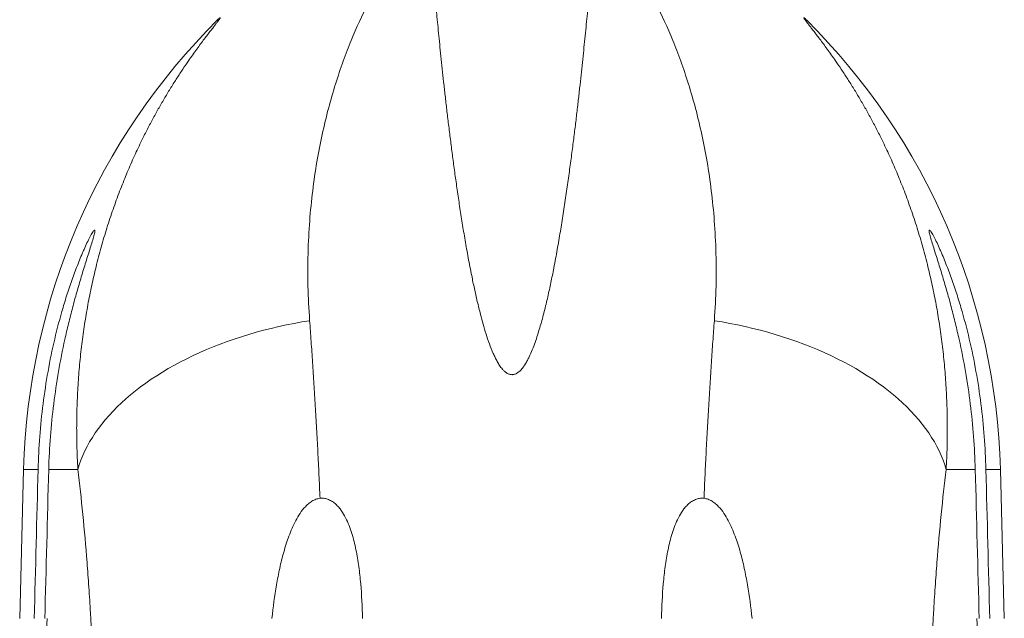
# Model space of a CAD drawing. Header units: millimetres. Extents: x -312 to 567, y 8 to 1499.
# Tile 4 of 7: x -289 to -65, y 1211 to 1348. Entities that reach past the tile are written whole.
import ezdxf

# ---------------------------------------------------------------- set-up
doc = ezdxf.new("R2010")
doc.units = ezdxf.units.MM

msp = doc.modelspace()

# ---------------------------------------------------------------- linework, layer by layer
at = {"color": 7, "linetype": 'Continuous', "lineweight": 15}
for p, q in [((-288.22, 1245.34), (-289.12, 1211.4)), ((-64.84, 1211.4), (-65.73, 1245.34))]:
    msp.add_line(p, q, dxfattribs=at)
at = {"color": 8, "linetype": 'Continuous', "lineweight": 0}
for p, q in [((-288.22, 1245.34), (-284.92, 1245.34)), ((-282.5, 1245.34), (-275.86, 1245.34)), ((-71.45, 1245.34), (-78.09, 1245.34)), ((-65.73, 1245.34), (-69.03, 1245.34))]:
    msp.add_line(p, q, dxfattribs=at)
at = {"color": 8, "linetype": 'Continuous', "lineweight": 0, "flags": 128}
for points in [[(-223.07, 1279.23), (-224.84, 1278.94), (-226.61, 1278.62), (-228.36, 1278.27), (-230.1, 1277.89), (-231.83, 1277.48), (-233.55, 1277.05), (-235.25, 1276.59), (-236.93, 1276.1), (-238.59, 1275.58), (-240.23, 1275.04), (-241.85, 1274.48), (-243.45, 1273.89), (-245.02, 1273.27), (-246.57, 1272.63), (-248.09, 1271.97), (-249.59, 1271.28), (-251.05, 1270.57), (-252.49, 1269.84), (-253.89, 1269.08), (-255.26, 1268.31), (-256.59, 1267.51), (-257.89, 1266.7), (-259.16, 1265.87), (-260.39, 1265.02), (-261.58, 1264.15), (-262.73, 1263.26), (-263.84, 1262.36), (-264.91, 1261.44), (-265.94, 1260.51), (-266.92, 1259.57), (-267.86, 1258.61), (-268.76, 1257.64), (-269.61, 1256.66), (-270.42, 1255.67), (-271.18, 1254.67), (-271.9, 1253.65), (-272.56, 1252.63), (-273.18, 1251.61), (-273.75, 1250.58), (-274.27, 1249.54), (-274.75, 1248.49), (-275.17, 1247.45), (-275.54, 1246.4), (-275.86, 1245.34)], [(-130.88, 1279.23), (-129.11, 1278.94), (-127.35, 1278.62), (-125.59, 1278.27), (-123.85, 1277.89), (-122.12, 1277.48), (-120.4, 1277.05), (-118.71, 1276.59), (-117.02, 1276.1), (-115.36, 1275.58), (-113.72, 1275.04), (-112.1, 1274.48), (-110.5, 1273.89), (-108.93, 1273.27), (-107.38, 1272.63), (-105.86, 1271.97), (-104.36, 1271.28), (-102.9, 1270.57), (-101.47, 1269.84), (-100.06, 1269.08), (-98.69, 1268.31), (-97.36, 1267.51), (-96.06, 1266.7), (-94.79, 1265.87), (-93.56, 1265.02), (-92.37, 1264.15), (-91.22, 1263.26), (-90.11, 1262.36), (-89.04, 1261.44), (-88.02, 1260.51), (-87.03, 1259.57), (-86.09, 1258.61), (-85.19, 1257.64), (-84.34, 1256.66), (-83.53, 1255.67), (-82.77, 1254.67), (-82.05, 1253.65), (-81.39, 1252.63), (-80.77, 1251.61), (-80.2, 1250.58), (-79.68, 1249.54), (-79.2, 1248.49), (-78.78, 1247.45), (-78.41, 1246.4), (-78.09, 1245.34)]]:
    msp.add_lwpolyline(points, dxfattribs=at)
at = {"color": 7, "linetype": 'Continuous', "lineweight": 15}
for centre, start, end in [((-138.28, 1241.4), 134.8311, 178.4957), ((-215.68, 1241.4), 1.5043, 45.1689)]:
    msp.add_arc(centre, 150, start, end, dxfattribs=at)
at = {"color": 8, "linetype": 'Continuous', "lineweight": 0}
for points, knots in [([(-203.17, 1362.58), (-203.63, 1361.94), (-204.13, 1361.23), (-205.17, 1359.66), (-205.71, 1358.79), (-207.42, 1355.96), (-208.63, 1353.78), (-211.11, 1348.87), (-212.37, 1346.12), (-214.22, 1341.59), (-214.83, 1340.01), (-216.02, 1336.7), (-216.61, 1334.97), (-218.29, 1329.57), (-219.32, 1325.74), (-221.09, 1317.63), (-221.83, 1313.35), (-222.93, 1304.35), (-223.3, 1299.63), (-223.46, 1293.45), (-223.48, 1292.2), (-223.49, 1289.67), (-223.48, 1288.39), (-223.39, 1284.51), (-223.26, 1281.89), (-223.07, 1279.23)], [0, 0, 0, 0, 0.0625, 0.0625, 0.125, 0.125, 0.25, 0.25, 0.375, 0.375, 0.4375, 0.4375, 0.5, 0.5, 0.625, 0.625, 0.75, 0.75, 0.875, 0.875, 0.90625, 0.90625, 0.9375, 0.9375, 1, 1, 1, 1]), ([(-150.78, 1362.58), (-150.32, 1361.94), (-149.82, 1361.23), (-148.78, 1359.66), (-148.24, 1358.79), (-146.53, 1355.96), (-145.32, 1353.78), (-142.84, 1348.87), (-141.58, 1346.12), (-139.73, 1341.59), (-139.12, 1340.01), (-137.93, 1336.7), (-137.34, 1334.97), (-135.66, 1329.57), (-134.63, 1325.74), (-132.87, 1317.63), (-132.13, 1313.35), (-131.02, 1304.35), (-130.65, 1299.63), (-130.49, 1293.45), (-130.47, 1292.2), (-130.46, 1289.67), (-130.48, 1288.39), (-130.56, 1284.51), (-130.69, 1281.89), (-130.88, 1279.23)], [0, 0, 0, 0, 0.0625, 0.0625, 0.125, 0.125, 0.25, 0.25, 0.375, 0.375, 0.4375, 0.4375, 0.5, 0.5, 0.625, 0.625, 0.75, 0.75, 0.875, 0.875, 0.90625, 0.90625, 0.9375, 0.9375, 1, 1, 1, 1]), ([(-275.86, 1245.34), (-275.92, 1246.49), (-276.04, 1248.8), (-276.13, 1252.23), (-276.15, 1256.11), (-276.05, 1260.43), (-275.81, 1265.17), (-275.43, 1269.84), (-274.92, 1274.45), (-274.27, 1278.98), (-273.5, 1283.44), (-272.61, 1287.8), (-271.58, 1292.18), (-270.41, 1296.56), (-269.1, 1300.91), (-267.68, 1305.15), (-266.18, 1309.21), (-264.61, 1313.09), (-262.99, 1316.8), (-261.44, 1320.07), (-260.01, 1322.93), (-258.7, 1325.41), (-257.37, 1327.79), (-256.03, 1330.12), (-254.66, 1332.37), (-253.29, 1334.54), (-251.95, 1336.58), (-250.75, 1338.34), (-249.69, 1339.85), (-248.77, 1341.13), (-247.9, 1342.32), (-247.07, 1343.42), (-246.31, 1344.43), (-245.61, 1345.34), (-244.99, 1346.13), (-244.47, 1346.81), (-244.04, 1347.37), (-243.72, 1347.8), (-243.51, 1348.1), (-243.41, 1348.28), (-243.42, 1348.32), (-243.53, 1348.25), (-243.73, 1348.08), (-243.93, 1347.88), (-244.03, 1347.78)], [0, 0, 0, 0, 0.02069, 0.041384, 0.062074, 0.091417, 0.120776, 0.150136, 0.17948, 0.208819, 0.238174, 0.267529, 0.296869, 0.328336, 0.359822, 0.391308, 0.422776, 0.453389, 0.48401, 0.514623, 0.537587, 0.56056, 0.583533, 0.606496, 0.630592, 0.654703, 0.678811, 0.702903, 0.72139, 0.739888, 0.758384, 0.776868, 0.795764, 0.814676, 0.833586, 0.852477, 0.871546, 0.890647, 0.90976, 0.92886, 0.947927, 0.965282, 0.982644, 1, 1, 1, 1]), ([(-78.09, 1245.34), (-78.04, 1246.21), (-77.95, 1247.93), (-77.86, 1250.51), (-77.82, 1253.08), (-77.81, 1256.39), (-77.9, 1260.43), (-78.14, 1265.17), (-78.52, 1269.84), (-79.04, 1274.45), (-79.68, 1278.98), (-80.45, 1283.44), (-81.34, 1287.8), (-82.37, 1292.18), (-83.54, 1296.56), (-84.85, 1300.91), (-86.27, 1305.15), (-87.77, 1309.21), (-89.34, 1313.09), (-90.96, 1316.8), (-92.51, 1320.07), (-93.94, 1322.93), (-95.25, 1325.41), (-96.58, 1327.79), (-97.92, 1330.12), (-99.29, 1332.37), (-100.66, 1334.54), (-102, 1336.58), (-103.2, 1338.34), (-104.26, 1339.85), (-105.18, 1341.13), (-106.05, 1342.32), (-106.88, 1343.42), (-107.64, 1344.43), (-108.34, 1345.34), (-108.96, 1346.13), (-109.45, 1346.77), (-109.84, 1347.27), (-110.13, 1347.66), (-110.34, 1347.96), (-110.48, 1348.17), (-110.54, 1348.29), (-110.53, 1348.31), (-110.45, 1348.27), (-110.32, 1348.16), (-110.15, 1348.01), (-110, 1347.86), (-109.92, 1347.78)], [0, 0, 0, 0, 0.015509, 0.031017, 0.046546, 0.062074, 0.091417, 0.120776, 0.150135, 0.179479, 0.208818, 0.238172, 0.267527, 0.296867, 0.328334, 0.35982, 0.391306, 0.422773, 0.453385, 0.484007, 0.514619, 0.537583, 0.560556, 0.583528, 0.606491, 0.630588, 0.654698, 0.678806, 0.702898, 0.721385, 0.739882, 0.758378, 0.776862, 0.795758, 0.81467, 0.833579, 0.852471, 0.868261, 0.884057, 0.899846, 0.91587, 0.931901, 0.947926, 0.960918, 0.973911, 0.986955, 1, 1, 1, 1]), ([(-223.07, 1279.23), (-222.95, 1277.66), (-222.73, 1274.52), (-222.4, 1269.7), (-222.08, 1264.79), (-221.77, 1259.78), (-221.48, 1254.66), (-221.2, 1249.43), (-220.94, 1244.14), (-220.79, 1240.55), (-220.71, 1238.75)], [0, 0, 0, 0, 0.124102, 0.248257, 0.372411, 0.496512, 0.622356, 0.748256, 0.874157, 1, 1, 1, 1]), ([(-130.88, 1279.23), (-131, 1277.66), (-131.23, 1274.52), (-131.56, 1269.7), (-131.87, 1264.79), (-132.18, 1259.78), (-132.47, 1254.66), (-132.75, 1249.43), (-133.01, 1244.14), (-133.17, 1240.55), (-133.24, 1238.75)], [0, 0, 0, 0, 0.124102, 0.248257, 0.372411, 0.496512, 0.622356, 0.748256, 0.874157, 1, 1, 1, 1]), ([(-272.46, 1200.67), (-272.59, 1204.71), (-272.77, 1208.69), (-273.05, 1213.62), (-273.11, 1214.6), (-273.23, 1216.55), (-273.29, 1217.52), (-273.49, 1220.4), (-273.63, 1222.29), (-274.07, 1227.9), (-274.39, 1231.53), (-275.09, 1238.59), (-275.47, 1242.02), (-275.86, 1245.34)], [0, 0, 0, 0, 0.25, 0.25, 0.3125, 0.3125, 0.375, 0.375, 0.5, 0.5, 0.75, 0.75, 1, 1, 1, 1]), ([(-81.49, 1200.67), (-81.36, 1204.71), (-81.18, 1208.69), (-80.9, 1213.62), (-80.84, 1214.6), (-80.72, 1216.55), (-80.66, 1217.52), (-80.46, 1220.4), (-80.32, 1222.29), (-79.89, 1227.9), (-79.56, 1231.53), (-78.86, 1238.59), (-78.49, 1242.02), (-78.09, 1245.34)], [0, 0, 0, 0, 0.25, 0.25, 0.3125, 0.3125, 0.375, 0.375, 0.5, 0.5, 0.75, 0.75, 1, 1, 1, 1])]:
    msp.add_open_spline(points, degree=3, knots=knots, dxfattribs=at)
at = {"color": 7, "linetype": 'Continuous', "lineweight": 15}
for points, knots in [([(-159.08, 1357.09), (-159.14, 1356.48), (-159.25, 1355.26), (-159.44, 1353.22), (-159.64, 1351.02), (-159.86, 1348.67), (-160.11, 1346.15), (-160.37, 1343.55), (-160.64, 1340.86), (-160.92, 1338.11), (-161.23, 1335.23), (-161.56, 1332.22), (-161.91, 1329.09), (-162.29, 1325.83), (-162.7, 1322.46), (-163.15, 1318.91), (-163.64, 1315.18), (-164.17, 1311.26), (-164.75, 1307.23), (-165.37, 1303.16), (-166.03, 1299.06), (-166.75, 1294.96), (-167.47, 1291.1), (-168.19, 1287.52), (-168.9, 1284.25), (-169.71, 1280.94), (-170.48, 1278.17), (-171.15, 1275.94), (-171.71, 1274.28), (-172.33, 1272.62), (-172.94, 1271.26), (-173.47, 1270.17), (-173.92, 1269.37), (-174.44, 1268.6), (-174.94, 1268.01), (-175.38, 1267.6), (-175.71, 1267.35), (-176.05, 1267.15), (-176.37, 1267.02), (-176.69, 1266.95), (-176.97, 1266.92), (-177.26, 1266.94), (-177.56, 1267.01), (-177.88, 1267.14), (-178.29, 1267.37), (-178.72, 1267.72), (-179.26, 1268.29), (-179.81, 1269.02), (-180.35, 1269.91), (-180.82, 1270.83), (-181.43, 1272.18), (-182.15, 1273.97), (-182.9, 1276.2), (-183.56, 1278.43), (-184.22, 1280.91), (-184.89, 1283.63), (-185.56, 1286.58), (-186.25, 1289.91), (-186.95, 1293.58), (-187.67, 1297.58), (-188.31, 1301.49), (-188.91, 1305.31), (-189.46, 1309.04), (-189.97, 1312.67), (-190.45, 1316.21), (-190.9, 1319.7), (-191.33, 1323.13), (-191.74, 1326.51), (-192.11, 1329.76), (-192.47, 1332.89), (-192.79, 1335.91), (-193.1, 1338.8), (-193.38, 1341.56), (-193.65, 1344.18), (-193.89, 1346.68), (-194.12, 1349.05), (-194.34, 1351.29), (-194.53, 1353.38), (-194.71, 1355.33), (-194.82, 1356.5), (-194.87, 1357.09)], [0, 0, 0, 0, 0.019708, 0.039434, 0.059168, 0.078903, 0.098628, 0.118336, 0.13664, 0.154951, 0.173261, 0.191565, 0.209869, 0.22818, 0.246491, 0.264796, 0.284045, 0.303304, 0.322562, 0.341811, 0.359989, 0.378171, 0.396348, 0.410109, 0.423875, 0.437638, 0.451394, 0.458223, 0.465056, 0.471883, 0.478705, 0.48215, 0.485605, 0.489046, 0.492471, 0.49399, 0.495507, 0.496803, 0.498097, 0.49904, 0.499983, 0.500928, 0.501873, 0.503136, 0.504403, 0.506697, 0.508999, 0.512869, 0.516753, 0.52065, 0.524539, 0.533686, 0.542842, 0.552006, 0.561164, 0.573537, 0.585912, 0.598286, 0.615833, 0.633387, 0.650941, 0.668489, 0.686031, 0.70358, 0.721129, 0.738671, 0.757108, 0.775553, 0.793997, 0.812434, 0.830996, 0.849569, 0.868146, 0.886719, 0.905281, 0.924217, 0.943165, 0.962116, 0.981064, 1, 1, 1, 1]), ([(-284.92, 1245.34), (-284.86, 1247.84), (-284.73, 1250.34), (-284.35, 1255.32), (-284.1, 1257.8), (-283.48, 1262.75), (-283.1, 1265.22), (-282.22, 1270.14), (-281.71, 1272.59), (-280.58, 1277.44), (-279.94, 1279.84), (-278.89, 1283.41), (-278.53, 1284.59), (-277.76, 1286.94), (-277.35, 1288.11), (-276.52, 1290.41), (-276.09, 1291.54), (-275.43, 1293.19), (-275.21, 1293.73), (-274.87, 1294.54), (-274.75, 1294.8), (-274.52, 1295.32), (-274.41, 1295.58), (-274.07, 1296.35), (-273.84, 1296.83), (-273.39, 1297.75), (-273.17, 1298.18), (-272.86, 1298.77), (-272.76, 1298.94), (-272.57, 1299.27), (-272.48, 1299.41), (-272.32, 1299.65), (-272.24, 1299.74), (-272.15, 1299.84), (-272.13, 1299.86), (-272.08, 1299.89), (-272.06, 1299.9), (-272.01, 1299.9), (-271.99, 1299.86), (-271.97, 1299.77), (-271.97, 1299.73), (-271.98, 1299.63), (-271.99, 1299.58), (-272.01, 1299.4), (-272.04, 1299.26), (-272.11, 1298.93), (-272.16, 1298.75), (-272.32, 1298.17), (-272.44, 1297.74), (-272.72, 1296.8), (-272.88, 1296.31), (-273.19, 1295.3), (-273.36, 1294.77), (-273.7, 1293.7), (-273.87, 1293.15), (-274.39, 1291.48), (-274.74, 1290.35), (-275.43, 1288.06), (-275.77, 1286.9), (-276.43, 1284.56), (-276.76, 1283.38), (-277.39, 1281), (-277.69, 1279.8), (-278.28, 1277.39), (-278.56, 1276.17), (-279.36, 1272.52), (-279.84, 1270.08), (-280.69, 1265.18), (-281.06, 1262.72), (-281.68, 1257.78), (-281.93, 1255.31), (-282.31, 1250.34), (-282.44, 1247.84), (-282.5, 1245.34)], [0, 0, 0, 0, 0.0625, 0.0625, 0.125, 0.125, 0.1875, 0.1875, 0.25, 0.25, 0.3125, 0.3125, 0.34375, 0.34375, 0.375, 0.375, 0.40625, 0.40625, 0.421875, 0.421875, 0.429687, 0.429687, 0.4375, 0.4375, 0.453125, 0.453125, 0.46875, 0.46875, 0.476562, 0.476562, 0.484375, 0.484375, 0.492187, 0.492187, 0.496094, 0.496094, 0.5, 0.5, 0.507812, 0.507812, 0.511719, 0.511719, 0.515625, 0.515625, 0.523437, 0.523437, 0.53125, 0.53125, 0.546875, 0.546875, 0.5625, 0.5625, 0.578125, 0.578125, 0.59375, 0.59375, 0.625, 0.625, 0.65625, 0.65625, 0.6875, 0.6875, 0.71875, 0.71875, 0.75, 0.75, 0.8125, 0.8125, 0.875, 0.875, 0.9375, 0.9375, 1, 1, 1, 1]), ([(-69.03, 1245.34), (-69.09, 1247.84), (-69.22, 1250.34), (-69.6, 1255.32), (-69.85, 1257.8), (-70.47, 1262.75), (-70.85, 1265.22), (-71.73, 1270.14), (-72.24, 1272.59), (-73.37, 1277.44), (-74.01, 1279.84), (-75.06, 1283.41), (-75.43, 1284.59), (-76.19, 1286.94), (-76.6, 1288.11), (-77.43, 1290.41), (-77.86, 1291.54), (-78.52, 1293.19), (-78.74, 1293.73), (-79.08, 1294.54), (-79.2, 1294.8), (-79.43, 1295.32), (-79.54, 1295.58), (-79.89, 1296.35), (-80.11, 1296.83), (-80.56, 1297.75), (-80.78, 1298.18), (-81.09, 1298.77), (-81.19, 1298.94), (-81.38, 1299.27), (-81.47, 1299.41), (-81.63, 1299.65), (-81.71, 1299.74), (-81.8, 1299.84), (-81.82, 1299.86), (-81.87, 1299.89), (-81.89, 1299.9), (-81.94, 1299.9), (-81.97, 1299.86), (-81.98, 1299.77), (-81.98, 1299.73), (-81.97, 1299.63), (-81.96, 1299.58), (-81.94, 1299.4), (-81.91, 1299.26), (-81.84, 1298.93), (-81.79, 1298.75), (-81.64, 1298.17), (-81.51, 1297.74), (-81.23, 1296.8), (-81.07, 1296.31), (-80.76, 1295.3), (-80.59, 1294.77), (-80.25, 1293.7), (-80.08, 1293.15), (-79.56, 1291.48), (-79.21, 1290.35), (-78.52, 1288.06), (-78.18, 1286.9), (-77.52, 1284.56), (-77.19, 1283.38), (-76.57, 1281), (-76.26, 1279.8), (-75.68, 1277.39), (-75.39, 1276.17), (-74.59, 1272.52), (-74.11, 1270.08), (-73.26, 1265.18), (-72.89, 1262.72), (-72.27, 1257.78), (-72.02, 1255.31), (-71.64, 1250.34), (-71.52, 1247.84), (-71.45, 1245.34)], [0, 0, 0, 0, 0.0625, 0.0625, 0.125, 0.125, 0.1875, 0.1875, 0.25, 0.25, 0.3125, 0.3125, 0.34375, 0.34375, 0.375, 0.375, 0.40625, 0.40625, 0.421875, 0.421875, 0.429687, 0.429687, 0.4375, 0.4375, 0.453125, 0.453125, 0.46875, 0.46875, 0.476562, 0.476562, 0.484375, 0.484375, 0.492187, 0.492187, 0.496094, 0.496094, 0.5, 0.5, 0.507812, 0.507812, 0.511719, 0.511719, 0.515625, 0.515625, 0.523437, 0.523437, 0.53125, 0.53125, 0.546875, 0.546875, 0.5625, 0.5625, 0.578125, 0.578125, 0.59375, 0.59375, 0.625, 0.625, 0.65625, 0.65625, 0.6875, 0.6875, 0.71875, 0.71875, 0.75, 0.75, 0.8125, 0.8125, 0.875, 0.875, 0.9375, 0.9375, 1, 1, 1, 1]), ([(-231.65, 1211.4), (-231.38, 1213.96), (-231.05, 1216.5), (-230.4, 1220.28), (-230.16, 1221.54), (-229.61, 1224.04), (-229.31, 1225.28), (-228.62, 1227.74), (-228.23, 1228.96), (-227.34, 1231.35), (-226.84, 1232.52), (-225.93, 1234.23), (-225.6, 1234.78), (-224.88, 1235.85), (-224.48, 1236.37), (-223.82, 1237.08), (-223.59, 1237.3), (-223.09, 1237.72), (-222.83, 1237.92), (-222.27, 1238.27), (-221.98, 1238.41), (-221.51, 1238.59), (-221.36, 1238.63), (-221.03, 1238.71), (-220.87, 1238.74), (-220.71, 1238.75)], [0, 0, 0, 0, 0.25, 0.25, 0.375, 0.375, 0.5, 0.5, 0.625, 0.625, 0.75, 0.75, 0.8125, 0.8125, 0.875, 0.875, 0.90625, 0.90625, 0.9375, 0.9375, 0.96875, 0.96875, 0.984375, 0.984375, 1, 1, 1, 1]), ([(-211.03, 1211.4), (-211.1, 1214.05), (-211.22, 1216.68), (-211.55, 1220.6), (-211.69, 1221.9), (-212.04, 1224.48), (-212.25, 1225.76), (-212.77, 1228.3), (-213.08, 1229.55), (-213.65, 1231.37), (-213.86, 1231.97), (-214.33, 1233.16), (-214.59, 1233.74), (-215.17, 1234.88), (-215.49, 1235.43), (-216.04, 1236.21), (-216.23, 1236.46), (-216.65, 1236.95), (-216.87, 1237.18), (-217.35, 1237.62), (-217.6, 1237.82), (-218.14, 1238.18), (-218.44, 1238.34), (-219.04, 1238.59), (-219.36, 1238.68), (-220.03, 1238.78), (-220.37, 1238.79), (-220.71, 1238.75)], [0, 0, 0, 0, 0.25, 0.25, 0.375, 0.375, 0.5, 0.5, 0.625, 0.625, 0.6875, 0.6875, 0.75, 0.75, 0.8125, 0.8125, 0.84375, 0.84375, 0.875, 0.875, 0.90625, 0.90625, 0.9375, 0.9375, 0.96875, 0.96875, 1, 1, 1, 1]), ([(-142.92, 1211.4), (-142.86, 1214.05), (-142.73, 1216.68), (-142.4, 1220.6), (-142.26, 1221.9), (-141.91, 1224.48), (-141.7, 1225.76), (-141.18, 1228.3), (-140.87, 1229.55), (-140.3, 1231.37), (-140.09, 1231.97), (-139.62, 1233.16), (-139.37, 1233.74), (-138.78, 1234.88), (-138.46, 1235.43), (-137.91, 1236.21), (-137.72, 1236.46), (-137.3, 1236.95), (-137.08, 1237.18), (-136.6, 1237.62), (-136.35, 1237.82), (-135.81, 1238.18), (-135.51, 1238.34), (-134.91, 1238.59), (-134.59, 1238.68), (-133.92, 1238.78), (-133.58, 1238.79), (-133.24, 1238.75)], [0, 0, 0, 0, 0.25, 0.25, 0.375, 0.375, 0.5, 0.5, 0.625, 0.625, 0.6875, 0.6875, 0.75, 0.75, 0.8125, 0.8125, 0.84375, 0.84375, 0.875, 0.875, 0.90625, 0.90625, 0.9375, 0.9375, 0.96875, 0.96875, 1, 1, 1, 1]), ([(-122.3, 1211.4), (-122.57, 1213.96), (-122.91, 1216.5), (-123.55, 1220.28), (-123.79, 1221.54), (-124.34, 1224.04), (-124.64, 1225.28), (-125.33, 1227.74), (-125.72, 1228.96), (-126.61, 1231.35), (-127.11, 1232.52), (-128.02, 1234.23), (-128.35, 1234.78), (-129.07, 1235.85), (-129.47, 1236.37), (-130.13, 1237.08), (-130.36, 1237.3), (-130.86, 1237.72), (-131.12, 1237.92), (-131.68, 1238.27), (-131.97, 1238.41), (-132.44, 1238.59), (-132.6, 1238.63), (-132.92, 1238.71), (-133.08, 1238.74), (-133.24, 1238.75)], [0, 0, 0, 0, 0.25, 0.25, 0.375, 0.375, 0.5, 0.5, 0.625, 0.625, 0.75, 0.75, 0.8125, 0.8125, 0.875, 0.875, 0.90625, 0.90625, 0.9375, 0.9375, 0.96875, 0.96875, 0.984375, 0.984375, 1, 1, 1, 1])]:
    msp.add_open_spline(points, degree=3, knots=knots, dxfattribs=at)
for points in [[(-285.8, 1211.4), (-285.51, 1222.72), (-285.22, 1234.03), (-284.92, 1245.34)], [(-282.5, 1245.34), (-282.8, 1234.03), (-283.1, 1222.72), (-283.4, 1211.4)], [(-71.45, 1245.34), (-71.15, 1234.03), (-70.85, 1222.72), (-70.55, 1211.4)], [(-68.15, 1211.4), (-68.44, 1222.72), (-68.74, 1234.03), (-69.03, 1245.34)], [(-282.88, 1211.4), (-282.98, 1207.83), (-283.07, 1204.25), (-283.17, 1200.67)], [(-70.78, 1200.67), (-70.88, 1204.25), (-70.97, 1207.83), (-71.07, 1211.4)]]:
    msp.add_open_spline(points, degree=3, dxfattribs=at)

doc.saveas('drawing.dxf')
